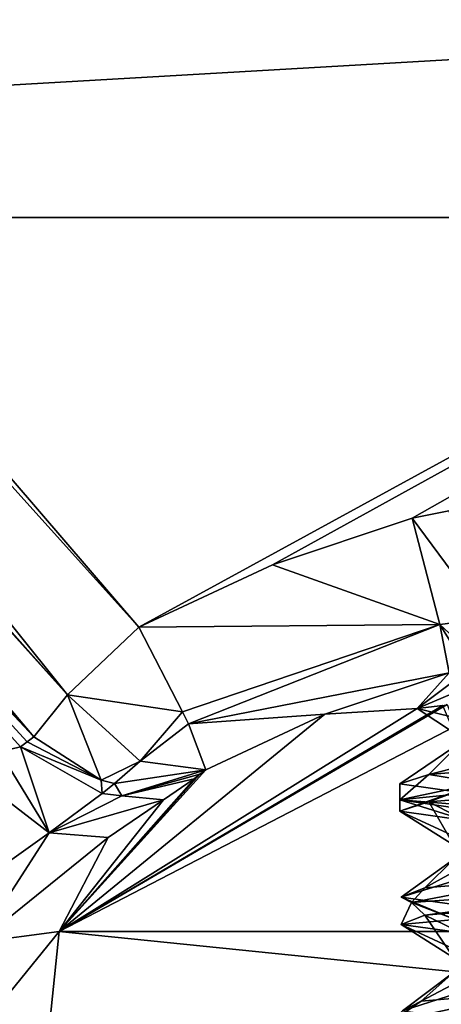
# Model space of a CAD drawing. Header units: millimetres. Extents: x -50 to 50, y -82 to 82.
# Tile 42 of 72: x -5.18 to -2.19, y 25.49 to 32.47. Entities that reach past the tile are written whole.
import ezdxf

# ---------------------------------------------------------------- set-up
doc = ezdxf.new("R2010")
doc.units = ezdxf.units.MM
doc.header["$LTSCALE"] = 101.851852
for name, color, linetype in [('371', 7, 'CONTINUOUS'), ('421', 7, 'CONTINUOUS'), ('565', 7, 'CONTINUOUS'), ('566', 7, 'CONTINUOUS'), ('580', 7, 'CONTINUOUS'), ('585', 7, 'CONTINUOUS'), ('602', 7, 'CONTINUOUS'), ('634', 7, 'CONTINUOUS'), ('635', 7, 'CONTINUOUS'), ('636', 7, 'CONTINUOUS'), ('637', 7, 'CONTINUOUS'), ('638', 7, 'CONTINUOUS'), ('695', 7, 'CONTINUOUS'), ('698', 7, 'CONTINUOUS'), ('699', 7, 'CONTINUOUS'), ('700', 7, 'CONTINUOUS')]:
    doc.layers.add(name, color=color, linetype=linetype)

msp = doc.modelspace()

# ---------------------------------------------------------------- linework, layer by layer
at = {"layer": '371', "linetype": 'CONTINUOUS'}
for points in [[(-21.1732, 33.5354, 53.3159), (-21.5, 31.0653, 53.6411), (21.174, 33.5327, 53.3163), (-21.1732, 33.5354, 53.3159)], [(21.174, 33.5327, 53.3163), (-21.5, 31.0653, 53.6411), (21.5, 31.0653, 53.6411), (21.174, 33.5327, 53.3163)], [(21.5, 31.0653, 53.6411), (-21.5, 31.0653, 53.6411), (-21.5, -72.0247, 67.2132), (21.5, 31.0653, 53.6411)], [(21.5, -72.0247, 67.2132), (21.5, 31.0653, 53.6411), (-21.5, -72.0247, 67.2132), (21.5, -72.0247, 67.2132)]]:
    msp.add_3dface(points, dxfattribs=at)
at = {"layer": '421', "linetype": 'CONTINUOUS'}
for points in [[(-4.3323, 28.1647, 52.0057), (-12.3629, 37.0836, 50.8315), (-12, 37.0947, 50.8301), (-4.3323, 28.1647, 52.0057)], [(12, 37.0947, 50.8301), (-4.3323, 28.1647, 52.0057), (-12, 37.0947, 50.8301), (12, 37.0947, 50.8301)], [(-3.3854, 28.6056, 51.9477), (-4.3323, 28.1647, 52.0057), (12, 37.0947, 50.8301), (-3.3854, 28.6056, 51.9477)], [(-2.3959, 28.9355, 51.9042), (-3.3854, 28.6056, 51.9477), (12, 37.0947, 50.8301), (-2.3959, 28.9355, 51.9042)], [(-2.1357, 28.9879, 51.8973), (-2.3959, 28.9355, 51.9042), (12, 37.0947, 50.8301), (-2.1357, 28.9879, 51.8973)]]:
    msp.add_3dface(points, dxfattribs=at)
at = {"layer": '565', "linetype": 'CONTINUOUS'}
for points in [[(-2.0896, 27.463, 36.6), (4.897, 26.0068, 36.6), (-4.897, 26.0068, 36.6), (-2.0896, 27.463, 36.6)], [(-6.8889, 23.5504, 36.6), (-4.897, 26.0068, 36.6), (-5, 25, 36.6), (-6.8889, 23.5504, 36.6)], [(-5, 25, 36.6), (-4.897, 26.0068, 36.6), (5, 25, 36.6), (-5, 25, 36.6)], [(-4.897, 26.0068, 36.6), (4.897, 26.0068, 36.6), (5, 25, 36.6), (-4.897, 26.0068, 36.6)]]:
    msp.add_3dface(points, dxfattribs=at)
at = {"layer": '566', "linetype": 'CONTINUOUS'}
for points in [[(-3.0147, 27.5468, 50.9824), (-2.1334, 27.8404, 50.939), (-2.3618, 27.5873, 44.0981), (-3.0147, 27.5468, 50.9824)], [(-2.1334, 27.8404, 50.939), (-2.1248, 27.766, 48.11), (-2.3618, 27.5873, 44.0981), (-2.1334, 27.8404, 50.939)], [(-2.1162, 27.6915, 45.2811), (-2.3618, 27.5873, 44.0981), (-2.1248, 27.766, 48.11), (-2.1162, 27.6915, 45.2811)], [(-2.0896, 27.463, 36.6), (-4.897, 26.0068, 36.6), (-2.1486, 27.6151, 42.8001), (-2.0896, 27.463, 36.6)], [(-2.1486, 27.6151, 42.8001), (-4.897, 26.0068, 36.6), (-2.1795, 27.6085, 42.882), (-2.1486, 27.6151, 42.8001)], [(-2.1795, 27.6085, 42.882), (-4.897, 26.0068, 36.6), (-2.3618, 27.5873, 44.0981), (-2.1795, 27.6085, 42.882)], [(-4.897, 26.0068, 36.6), (-3.0147, 27.5468, 50.9824), (-2.3618, 27.5873, 44.0981), (-4.897, 26.0068, 36.6)], [(-3.0147, 27.5468, 50.9824), (-4.897, 26.0068, 36.6), (-3.8579, 27.1543, 51.0405), (-3.0147, 27.5468, 50.9824)], [(-3.8579, 27.1543, 51.0405), (-4.897, 26.0068, 36.6), (-3.8993, 27.1217, 50.7052), (-3.8579, 27.1543, 51.0405)], [(-3.8993, 27.1217, 50.7052), (-4.897, 26.0068, 36.6), (-3.9406, 27.0889, 50.3697), (-3.8993, 27.1217, 50.7052)], [(-3.9406, 27.0889, 50.3697), (-4.897, 26.0068, 36.6), (-4.1565, 26.9418, 49.6233), (-3.9406, 27.0889, 50.3697)], [(-4.1565, 26.9418, 49.6233), (-4.897, 26.0068, 36.6), (-4.5488, 26.6735, 49.0638), (-4.1565, 26.9418, 49.6233)], [(-4.5488, 26.6735, 49.0638), (-4.897, 26.0068, 36.6), (-5.4672, 25.9316, 48.6989), (-4.5488, 26.6735, 49.0638)], [(-4.897, 26.0068, 36.6), (-6.8889, 23.5504, 36.6), (-5.4672, 25.9316, 48.6989), (-4.897, 26.0068, 36.6)]]:
    msp.add_3dface(points, dxfattribs=at)
at = {"layer": '580', "linetype": 'CONTINUOUS'}
for points in [[(-5.0755, 27.3878, 51.1873), (-9.227, 31.8227, 49.9233), (-13.1061, 36.3067, 50.0131), (-5.0755, 27.3878, 51.1873)], [(-5.1694, 27.3163, 50.5166), (-9.227, 31.8227, 49.9233), (-5.1226, 27.3522, 50.852), (-5.1694, 27.3163, 50.5166)], [(-5.1226, 27.3522, 50.852), (-9.227, 31.8227, 49.9233), (-5.0755, 27.3878, 51.1873), (-5.1226, 27.3522, 50.852)]]:
    msp.add_3dface(points, dxfattribs=at)
at = {"layer": '585', "linetype": 'CONTINUOUS'}
for points in [[(-12.3629, 37.0836, 50.8315), (-4.8363, 27.6843, 51.804), (-12.8061, 36.6658, 50.6892), (-12.3629, 37.0836, 50.8315)], [(-12.3629, 37.0836, 50.8315), (-4.3323, 28.1647, 52.0057), (-4.8363, 27.6843, 51.804), (-12.3629, 37.0836, 50.8315)], [(-12.8061, 36.6658, 50.6892), (-4.8363, 27.6843, 51.804), (-12.8669, 36.6032, 50.6298), (-12.8061, 36.6658, 50.6892)], [(-5.0755, 27.3878, 51.1873), (-13.1061, 36.3067, 50.0131), (-12.8669, 36.6032, 50.6298), (-5.0755, 27.3878, 51.1873)], [(-4.8363, 27.6843, 51.804), (-5.0755, 27.3878, 51.1873), (-12.8669, 36.6032, 50.6298), (-4.8363, 27.6843, 51.804)]]:
    msp.add_3dface(points, dxfattribs=at)
at = {"layer": '602', "linetype": 'CONTINUOUS'}
msp.add_3dface([(-9.227, 31.8227, 49.9233), (-5.1694, 27.3163, 50.5166), (-5.3177, 27.2805, 50.1558), (-9.227, 31.8227, 49.9233)], dxfattribs=at)
at = {"layer": '634', "linetype": 'CONTINUOUS'}
for points in [[(-2.3959, 28.9355, 51.9042), (-2.1357, 28.9879, 51.8973), (-1.8709, 28.2254, 51.664), (-2.3959, 28.9355, 51.9042)], [(-2.3959, 28.9355, 51.9042), (-1.8709, 28.2254, 51.664), (-2.2002, 28.1833, 51.6713), (-2.3959, 28.9355, 51.9042)], [(-1.8709, 28.2254, 51.664), (-1.8709, 27.8752, 50.9298), (-2.2002, 28.1833, 51.6713), (-1.8709, 28.2254, 51.664)], [(-2.1334, 27.8404, 50.939), (-2.2002, 28.1833, 51.6713), (-2.0032, 27.8665, 50.9323), (-2.1334, 27.8404, 50.939)], [(-2.2002, 28.1833, 51.6713), (-1.8709, 27.8752, 50.9298), (-2.0032, 27.8665, 50.9323), (-2.2002, 28.1833, 51.6713)]]:
    msp.add_3dface(points, dxfattribs=at)
at = {"layer": '635', "linetype": 'CONTINUOUS'}
for points in [[(-3.3854, 28.6056, 51.9477), (-2.3959, 28.9355, 51.9042), (-2.2002, 28.1833, 51.6713), (-3.3854, 28.6056, 51.9477)], [(-4.3323, 28.1647, 52.0057), (-3.3854, 28.6056, 51.9477), (-2.2002, 28.1833, 51.6713), (-4.3323, 28.1647, 52.0057)], [(-4.3323, 28.1647, 52.0057), (-2.2002, 28.1833, 51.6713), (-4.0219, 27.5652, 51.8412), (-4.3323, 28.1647, 52.0057)], [(-4.0219, 27.5652, 51.8412), (-2.2002, 28.1833, 51.6713), (-3.9809, 27.4792, 51.7682), (-4.0219, 27.5652, 51.8412)], [(-2.2002, 28.1833, 51.6713), (-2.1334, 27.8404, 50.939), (-3.9809, 27.4792, 51.7682), (-2.2002, 28.1833, 51.6713)], [(-2.1334, 27.8404, 50.939), (-3.0147, 27.5468, 50.9824), (-3.9809, 27.4792, 51.7682), (-2.1334, 27.8404, 50.939)], [(-3.0147, 27.5468, 50.9824), (-3.8579, 27.1543, 51.0405), (-3.9809, 27.4792, 51.7682), (-3.0147, 27.5468, 50.9824)]]:
    msp.add_3dface(points, dxfattribs=at)
at = {"layer": '636', "linetype": 'CONTINUOUS'}
for points in [[(-4.8363, 27.6843, 51.804), (-4.3323, 28.1647, 52.0057), (-4.0219, 27.5652, 51.8412), (-4.8363, 27.6843, 51.804)], [(-5.0755, 27.3878, 51.1873), (-4.8363, 27.6843, 51.804), (-4.5986, 27.0802, 51.1526), (-5.0755, 27.3878, 51.1873)], [(-4.8363, 27.6843, 51.804), (-4.0219, 27.5652, 51.8412), (-4.3223, 27.2139, 51.5863), (-4.8363, 27.6843, 51.804)], [(-4.5986, 27.0802, 51.1526), (-4.8363, 27.6843, 51.804), (-4.3223, 27.2139, 51.5863), (-4.5986, 27.0802, 51.1526)], [(-4.0219, 27.5652, 51.8412), (-3.9809, 27.4792, 51.7682), (-4.3223, 27.2139, 51.5863), (-4.0219, 27.5652, 51.8412)], [(-3.9809, 27.4792, 51.7682), (-3.8579, 27.1543, 51.0405), (-4.3223, 27.2139, 51.5863), (-3.9809, 27.4792, 51.7682)], [(-4.5986, 27.0802, 51.1526), (-4.3223, 27.2139, 51.5863), (-4.5044, 27.0574, 51.1418), (-4.5986, 27.0802, 51.1526)], [(-4.3223, 27.2139, 51.5863), (-3.8579, 27.1543, 51.0405), (-4.5044, 27.0574, 51.1418), (-4.3223, 27.2139, 51.5863)]]:
    msp.add_3dface(points, dxfattribs=at)
at = {"layer": '637', "linetype": 'CONTINUOUS'}
for points in [[(-5.1694, 27.3163, 50.5166), (-5.1226, 27.3522, 50.852), (-4.5986, 27.0802, 51.1526), (-5.1694, 27.3163, 50.5166)], [(-5.1226, 27.3522, 50.852), (-5.0755, 27.3878, 51.1873), (-4.5986, 27.0802, 51.1526), (-5.1226, 27.3522, 50.852)], [(-5.1694, 27.3163, 50.5166), (-4.5986, 27.0802, 51.1526), (-4.5919, 26.9848, 50.4717), (-5.1694, 27.3163, 50.5166)], [(-4.5044, 27.0574, 51.1418), (-3.8579, 27.1543, 51.0405), (-4.4534, 26.9692, 50.4541), (-4.5044, 27.0574, 51.1418)], [(-3.8579, 27.1543, 51.0405), (-3.8993, 27.1217, 50.7052), (-4.4534, 26.9692, 50.4541), (-3.8579, 27.1543, 51.0405)], [(-4.5986, 27.0802, 51.1526), (-4.5044, 27.0574, 51.1418), (-4.5919, 26.9848, 50.4717), (-4.5986, 27.0802, 51.1526)], [(-3.8993, 27.1217, 50.7052), (-3.9406, 27.0889, 50.3697), (-4.4534, 26.9692, 50.4541), (-3.8993, 27.1217, 50.7052)], [(-4.5919, 26.9848, 50.4717), (-4.5044, 27.0574, 51.1418), (-4.4534, 26.9692, 50.4541), (-4.5919, 26.9848, 50.4717)]]:
    msp.add_3dface(points, dxfattribs=at)
at = {"layer": '638', "linetype": 'CONTINUOUS'}
for points in [[(-5.5819, 27.1789, 49.8602), (-5.3177, 27.2805, 50.1558), (-4.9678, 26.7074, 49.6375), (-5.5819, 27.1789, 49.8602)], [(-5.3177, 27.2805, 50.1558), (-5.1694, 27.3163, 50.5166), (-4.9678, 26.7074, 49.6375), (-5.3177, 27.2805, 50.1558)], [(-5.1694, 27.3163, 50.5166), (-4.5919, 26.9848, 50.4717), (-4.9678, 26.7074, 49.6375), (-5.1694, 27.3163, 50.5166)], [(-5.6476, 26.223, 49.4185), (-5.5819, 27.1789, 49.8602), (-4.9678, 26.7074, 49.6375), (-5.6476, 26.223, 49.4185)], [(-3.9406, 27.0889, 50.3697), (-4.1565, 26.9418, 49.6233), (-4.4534, 26.9692, 50.4541), (-3.9406, 27.0889, 50.3697)], [(-4.5919, 26.9848, 50.4717), (-4.4534, 26.9692, 50.4541), (-4.9678, 26.7074, 49.6375), (-4.5919, 26.9848, 50.4717)], [(-4.4534, 26.9692, 50.4541), (-4.1565, 26.9418, 49.6233), (-4.9678, 26.7074, 49.6375), (-4.4534, 26.9692, 50.4541)], [(-4.1565, 26.9418, 49.6233), (-4.5488, 26.6735, 49.0638), (-4.9678, 26.7074, 49.6375), (-4.1565, 26.9418, 49.6233)], [(-5.4672, 25.9316, 48.6989), (-5.6476, 26.223, 49.4185), (-4.9678, 26.7074, 49.6375), (-5.4672, 25.9316, 48.6989)], [(-4.5488, 26.6735, 49.0638), (-5.4672, 25.9316, 48.6989), (-4.9678, 26.7074, 49.6375), (-4.5488, 26.6735, 49.0638)]]:
    msp.add_3dface(points, dxfattribs=at)
at = {"layer": '695', "linetype": 'CONTINUOUS'}
for points in [[(-2.3618, 27.5873, 44.0981), (-2.1162, 27.6915, 45.2811), (-1.9031, 27.4762, 44.9878), (-2.3618, 27.5873, 44.0981)], [(-2.1795, 27.6085, 42.882), (-2.3618, 27.5873, 44.0981), (-2.0955, 27.4123, 43.9629), (-2.1795, 27.6085, 42.882)], [(-2.0955, 27.4123, 43.9629), (-2.3618, 27.5873, 44.0981), (-1.9031, 27.4762, 44.9878), (-2.0955, 27.4123, 43.9629)]]:
    msp.add_3dface(points, dxfattribs=at)
at = {"layer": '698', "linetype": 'CONTINUOUS'}
for points in [[(-2.4832, 26.8601, 43.8394), (-2.2784, 26.927, 45.1212), (-2.1, 26.6206, 44.1), (-2.4832, 26.8601, 43.8394)], [(-2.2784, 26.927, 45.1212), (-1.4578, 26.994, 46.127), (-1.8186, 26.6873, 45.15), (-2.2784, 26.927, 45.1212)], [(-2.1, 26.6206, 44.1), (-2.2784, 26.927, 45.1212), (-1.8186, 26.6873, 45.15), (-2.1, 26.6206, 44.1)], [(-2.0168, 26.7931, 42.6281), (-2.4832, 26.8601, 43.8394), (-1.8186, 26.5539, 43.05), (-2.0168, 26.7931, 42.6281)], [(-1.8186, 26.5539, 43.05), (-2.4832, 26.8601, 43.8394), (-2.1, 26.6206, 44.1), (-1.8186, 26.5539, 43.05)], [(-2.306, 26.1235, 45.0573), (-1.5138, 26.1904, 46.0855), (-1.8185, 25.8873, 45.1503), (-2.306, 26.1235, 45.0573)], [(-2.4749, 26.0565, 43.7703), (-2.306, 26.1235, 45.0573), (-2.1, 25.8206, 44.1006), (-2.4749, 26.0565, 43.7703)], [(-2.1, 25.8206, 44.1006), (-2.306, 26.1235, 45.0573), (-1.8185, 25.8873, 45.1503), (-2.1, 25.8206, 44.1006)], [(-1.9749, 25.9895, 42.5724), (-2.4749, 26.0565, 43.7703), (-1.819, 25.754, 43.0507), (-1.9749, 25.9895, 42.5724)], [(-1.819, 25.754, 43.0507), (-2.4749, 26.0565, 43.7703), (-2.1, 25.8206, 44.1006), (-1.819, 25.754, 43.0507)]]:
    msp.add_3dface(points, dxfattribs=at)
at = {"layer": '699', "linetype": 'CONTINUOUS'}
for points in [[(-1.4578, 27.188, 46.127), (-1.9139, 27.0623, 45.7851), (-2.2784, 27.121, 45.1212), (-1.4578, 27.188, 46.127)], [(-2.2784, 27.121, 45.1212), (-2.483, 26.9411, 43.5192), (-2.4832, 27.054, 43.8394), (-2.2784, 27.121, 45.1212)], [(-1.9139, 27.0623, 45.7851), (-2.483, 26.9411, 43.5192), (-2.2784, 27.121, 45.1212), (-1.9139, 27.0623, 45.7851)], [(-2.2784, 26.927, 45.1212), (-2.4832, 26.8601, 43.8394), (-1.9139, 27.0623, 45.7851), (-2.2784, 26.927, 45.1212)], [(-1.9139, 27.0623, 45.7851), (-2.4832, 26.8601, 43.8394), (-2.483, 26.9411, 43.5192), (-1.9139, 27.0623, 45.7851)], [(-2.4832, 27.054, 43.8394), (-2.483, 26.9411, 43.5192), (-2.0168, 26.9871, 42.6281), (-2.4832, 27.054, 43.8394)], [(-1.4578, 26.994, 46.127), (-2.2784, 26.927, 45.1212), (-1.9139, 27.0623, 45.7851), (-1.4578, 26.994, 46.127)], [(-2.4832, 26.8601, 43.8394), (-2.0168, 26.7931, 42.6281), (-2.483, 26.9411, 43.5192), (-2.4832, 26.8601, 43.8394)], [(-2.483, 26.9411, 43.5192), (-0.9679, 26.8199, 41.7409), (-2.0168, 26.9871, 42.6281), (-2.483, 26.9411, 43.5192)], [(-2.0168, 26.7931, 42.6281), (-1.0053, 26.7261, 41.8145), (-2.483, 26.9411, 43.5192), (-2.0168, 26.7931, 42.6281)], [(-2.483, 26.9411, 43.5192), (-1.0053, 26.7261, 41.8145), (-0.9679, 26.8199, 41.7409), (-2.483, 26.9411, 43.5192)], [(-0.6942, 26.3352, 46.5537), (-2.4011, 26.2141, 44.9585), (-1.5138, 26.3844, 46.0855), (-0.6942, 26.3352, 46.5537)], [(-1.5138, 26.3844, 46.0855), (-2.4011, 26.2141, 44.9585), (-2.306, 26.3174, 45.0573), (-1.5138, 26.3844, 46.0855)], [(-2.306, 26.3174, 45.0573), (-2.4011, 26.2141, 44.9585), (-2.4749, 26.2505, 43.7703), (-2.306, 26.3174, 45.0573)], [(-0.6942, 26.3352, 46.5537), (-2.306, 26.1235, 45.0573), (-2.4011, 26.2141, 44.9585), (-0.6942, 26.3352, 46.5537)], [(-1.5138, 26.1904, 46.0855), (-2.306, 26.1235, 45.0573), (-0.6942, 26.3352, 46.5537), (-1.5138, 26.1904, 46.0855)], [(-2.4011, 26.2141, 44.9585), (-2.0926, 26.0929, 42.6428), (-2.4749, 26.2505, 43.7703), (-2.4011, 26.2141, 44.9585)], [(-2.4749, 26.2505, 43.7703), (-2.0926, 26.0929, 42.6428), (-1.9749, 26.1835, 42.5724), (-2.4749, 26.2505, 43.7703)], [(-2.306, 26.1235, 45.0573), (-2.4749, 26.0565, 43.7703), (-2.4011, 26.2141, 44.9585), (-2.306, 26.1235, 45.0573)], [(-2.4011, 26.2141, 44.9585), (-2.4749, 26.0565, 43.7703), (-2.0926, 26.0929, 42.6428), (-2.4011, 26.2141, 44.9585)], [(-2.4749, 26.0565, 43.7703), (-1.9749, 25.9895, 42.5724), (-2.0926, 26.0929, 42.6428), (-2.4749, 26.0565, 43.7703)], [(-1.5518, 25.4871, 46.1235), (-2.5484, 25.3659, 44.0105), (-1.5686, 25.5809, 46.0426), (-1.5518, 25.4871, 46.1235)], [(-1.5686, 25.5809, 46.0426), (-2.5484, 25.3659, 44.0105), (-2.3318, 25.5139, 44.9926), (-1.5686, 25.5809, 46.0426)], [(-2.3318, 25.5139, 44.9926), (-2.5484, 25.3659, 44.0105), (-2.4648, 25.4469, 43.7014), (-2.3318, 25.5139, 44.9926)]]:
    msp.add_3dface(points, dxfattribs=at)
at = {"layer": '700', "linetype": 'CONTINUOUS'}
for points in [[(-1.4578, 27.188, 46.127), (-2.2784, 27.121, 45.1212), (-0.923, 27.4622, 45.9863), (-1.4578, 27.188, 46.127)], [(-0.923, 27.4622, 45.9863), (-2.2784, 27.121, 45.1212), (-2.0493, 27.3482, 44.5588), (-0.923, 27.4622, 45.9863)], [(-2.2784, 27.121, 45.1212), (-2.4832, 27.054, 43.8394), (-2.0493, 27.3482, 44.5588), (-2.2784, 27.121, 45.1212)], [(-2.4832, 27.054, 43.8394), (-2.0168, 26.9871, 42.6281), (-2.0493, 27.3482, 44.5588), (-2.4832, 27.054, 43.8394)], [(-1.5138, 26.3844, 46.0855), (-2.306, 26.3174, 45.0573), (-1.8185, 26.5868, 45.1503), (-1.5138, 26.3844, 46.0855)], [(-1.8185, 26.5868, 45.1503), (-2.306, 26.3174, 45.0573), (-2.1, 26.5202, 44.1006), (-1.8185, 26.5868, 45.1503)], [(-2.306, 26.3174, 45.0573), (-2.4749, 26.2505, 43.7703), (-2.1, 26.5202, 44.1006), (-2.306, 26.3174, 45.0573)], [(-2.1, 26.5202, 44.1006), (-2.4749, 26.2505, 43.7703), (-1.819, 26.4535, 43.0507), (-2.1, 26.5202, 44.1006)], [(-2.4749, 26.2505, 43.7703), (-1.9749, 26.1835, 42.5724), (-1.819, 26.4535, 43.0507), (-2.4749, 26.2505, 43.7703)], [(-1.5686, 25.5809, 46.0426), (-2.3318, 25.5139, 44.9926), (-1.8187, 25.7868, 45.15), (-1.5686, 25.5809, 46.0426)], [(-1.8187, 25.7868, 45.15), (-2.3318, 25.5139, 44.9926), (-2.1, 25.7201, 44.1), (-1.8187, 25.7868, 45.15)], [(-2.3318, 25.5139, 44.9926), (-2.4648, 25.4469, 43.7014), (-2.1, 25.7201, 44.1), (-2.3318, 25.5139, 44.9926)], [(-2.1, 25.7201, 44.1), (-2.4648, 25.4469, 43.7014), (-1.8186, 25.6535, 43.05), (-2.1, 25.7201, 44.1)], [(-2.4648, 25.4469, 43.7014), (-1.9316, 25.38, 42.5179), (-1.8186, 25.6535, 43.05), (-2.4648, 25.4469, 43.7014)]]:
    msp.add_3dface(points, dxfattribs=at)

doc.saveas('drawing.dxf')
